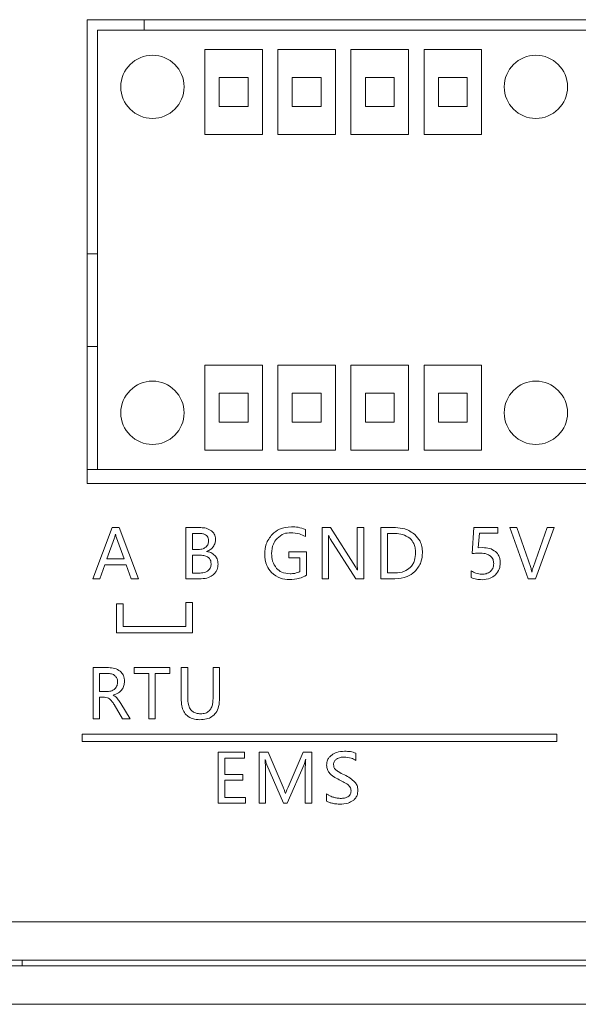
# Model space of a CAD drawing. Header units: millimetres. Extents: x 3082 to 3675, y 388 to 1418.
# Tile 10 of 22: x 3316 to 3345, y 568 to 619. Entities that reach past the tile are written whole.
import ezdxf

# ---------------------------------------------------------------- set-up
doc = ezdxf.new("R2010")
doc.units = ezdxf.units.MM

msp = doc.modelspace()

# ---------------------------------------------------------------- linework, layer by layer
at = {"color": 0, "linetype": 'ByBlock', "lineweight": 5}
for p, q in [((3374.352, 618.935), (3319.833, 618.935)), ((3319.833, 618.935), (3319.833, 594.74)), ((3322.803, 618.935), (3322.803, 618.383)), ((3320.373, 618.383), (3346.103, 618.383)), ((3320.373, 618.383), (3320.373, 595.483)), ((3325.973, 617.383), (3325.973, 612.945)), ((3328.973, 617.383), (3325.973, 617.383)), ((3328.973, 612.945), (3328.973, 617.383)), ((3329.783, 617.383), (3329.783, 612.945)), ((3332.783, 617.383), (3329.783, 617.383)), ((3332.783, 612.945), (3332.783, 617.383)), ((3333.593, 617.383), (3333.593, 612.945)), ((3336.593, 617.383), (3333.593, 617.383)), ((3336.593, 612.945), (3336.593, 617.383)), ((3337.403, 617.383), (3337.403, 612.945)), ((3340.403, 617.383), (3337.403, 617.383)), ((3340.403, 612.945), (3340.403, 617.383)), ((3326.723, 615.914), (3326.723, 614.414)), ((3328.223, 615.914), (3326.723, 615.914)), ((3328.223, 614.414), (3328.223, 615.914)), ((3330.533, 615.914), (3330.533, 614.414)), ((3332.033, 615.914), (3330.533, 615.914)), ((3332.033, 614.414), (3332.033, 615.914)), ((3334.343, 615.914), (3334.343, 614.414)), ((3335.843, 615.914), (3334.343, 615.914)), ((3335.843, 614.414), (3335.843, 615.914)), ((3339.653, 615.914), (3338.153, 615.914)), ((3338.153, 615.914), (3338.153, 614.414)), ((3339.653, 614.414), (3339.653, 615.914)), ((3326.723, 614.414), (3328.223, 614.414)), ((3330.533, 614.414), (3332.033, 614.414)), ((3334.343, 614.414), (3335.843, 614.414)), ((3338.153, 614.414), (3339.653, 614.414)), ((3325.973, 612.945), (3328.973, 612.945)), ((3329.783, 612.945), (3332.783, 612.945)), ((3333.593, 612.945), (3336.593, 612.945)), ((3337.403, 612.945), (3340.403, 612.945)), ((3319.833, 606.721), (3320.373, 606.721)), ((3319.833, 601.883), (3320.373, 601.883)), ((3328.973, 600.921), (3325.973, 600.921)), ((3325.973, 600.921), (3325.973, 596.483)), ((3328.973, 596.483), (3328.973, 600.921)), ((3332.783, 600.921), (3329.783, 600.921)), ((3329.783, 600.921), (3329.783, 596.483)), ((3332.783, 596.483), (3332.783, 600.921)), ((3336.593, 600.921), (3333.593, 600.921)), ((3333.593, 600.921), (3333.593, 596.483)), ((3336.593, 596.483), (3336.593, 600.921)), ((3340.403, 600.921), (3337.403, 600.921)), ((3337.403, 600.921), (3337.403, 596.483)), ((3340.403, 596.483), (3340.403, 600.921)), ((3326.723, 599.452), (3326.723, 597.952)), ((3328.223, 599.452), (3326.723, 599.452)), ((3328.223, 597.952), (3328.223, 599.452)), ((3332.033, 599.452), (3330.533, 599.452)), ((3330.533, 599.452), (3330.533, 597.952)), ((3332.033, 597.952), (3332.033, 599.452)), ((3335.843, 599.452), (3334.343, 599.452)), ((3334.343, 599.452), (3334.343, 597.952)), ((3335.843, 597.952), (3335.843, 599.452)), ((3339.653, 599.452), (3338.153, 599.452)), ((3338.153, 599.452), (3338.153, 597.952)), ((3339.653, 597.952), (3339.653, 599.452)), ((3326.723, 597.952), (3328.223, 597.952)), ((3330.533, 597.952), (3332.033, 597.952)), ((3334.343, 597.952), (3335.843, 597.952)), ((3338.153, 597.952), (3339.653, 597.952)), ((3325.973, 596.483), (3328.973, 596.483)), ((3329.783, 596.483), (3332.783, 596.483)), ((3333.593, 596.483), (3336.593, 596.483)), ((3337.403, 596.483), (3340.403, 596.483)), ((3319.833, 595.483), (3320.373, 595.483)), ((3346.103, 595.483), (3320.373, 595.483)), ((3319.833, 594.74), (3400.672, 594.74)), ((3321.133, 592.444), (3320.12, 589.776)), ((3321.501, 592.444), (3321.133, 592.444)), ((3321.314, 592.103), (3321.305, 592.103)), ((3322.513, 589.776), (3321.501, 592.444)), ((3324.979, 592.444), (3324.979, 589.776)), ((3325.76, 592.444), (3324.979, 592.444)), ((3325.322, 592.142), (3325.322, 591.307)), ((3325.666, 592.142), (3325.322, 592.142)), ((3331.213, 591.979), (3331.213, 592.351)), ((3332.52, 592.444), (3332.089, 592.444)), ((3332.089, 592.444), (3332.089, 589.776)), ((3333.821, 590.404), (3332.52, 592.444)), ((3334.261, 592.444), (3333.921, 592.444)), ((3333.921, 592.444), (3333.921, 590.61)), ((3334.261, 589.776), (3334.261, 592.444)), ((3335.156, 592.444), (3335.156, 589.776)), ((3335.915, 592.444), (3335.156, 592.444)), ((3335.901, 592.138), (3335.499, 592.138)), ((3335.499, 592.138), (3335.499, 590.081)), ((3340.005, 592.444), (3339.907, 591.09)), ((3341.248, 592.444), (3340.005, 592.444)), ((3340.234, 591.392), (3340.289, 592.148)), ((3340.289, 592.148), (3341.248, 592.148)), ((3341.248, 592.148), (3341.248, 592.444)), ((3341.872, 592.444), (3342.83, 589.776)), ((3342.253, 592.444), (3341.872, 592.444)), ((3342.969, 590.358), (3342.253, 592.444)), ((3343.821, 592.444), (3343.091, 590.361)), ((3343.211, 589.776), (3344.188, 592.444)), ((3344.188, 592.444), (3343.821, 592.444)), ((3321.262, 591.917), (3320.864, 590.808)), ((3321.756, 590.808), (3321.355, 591.917)), ((3332.415, 592.025), (3332.425, 592.025)), ((3332.429, 589.776), (3332.429, 591.651)), ((3332.516, 591.851), (3333.854, 589.776)), ((3325.322, 591.307), (3325.635, 591.307)), ((3326.063, 591.195), (3326.063, 591.202)), ((3330.354, 591.182), (3330.354, 590.877)), ((3331.277, 591.182), (3330.354, 591.182)), ((3331.277, 589.959), (3331.277, 591.182)), ((3340.476, 591.402), (3340.234, 591.392)), ((3320.864, 590.808), (3321.756, 590.808)), ((3325.322, 591.008), (3325.322, 590.077)), ((3325.678, 591.008), (3325.322, 591.008)), ((3330.354, 590.877), (3330.931, 590.877)), ((3330.931, 590.877), (3330.931, 590.155)), ((3320.5, 589.776), (3320.755, 590.506)), ((3320.755, 590.506), (3321.863, 590.506)), ((3321.863, 590.506), (3322.134, 589.776)), ((3325.322, 590.077), (3325.734, 590.077)), ((3333.938, 590.22), (3333.931, 590.22)), ((3335.499, 590.081), (3335.885, 590.081)), ((3339.87, 590.186), (3339.87, 589.841)), ((3343.031, 590.119), (3343.023, 590.119)), ((3320.12, 589.776), (3320.5, 589.776)), ((3322.134, 589.776), (3322.513, 589.776)), ((3324.979, 589.776), (3325.781, 589.776)), ((3332.089, 589.776), (3332.429, 589.776)), ((3333.854, 589.776), (3334.261, 589.776)), ((3335.156, 589.776), (3335.887, 589.776)), ((3342.83, 589.776), (3343.211, 589.776)), ((3324.979, 588.541), (3324.979, 587.288)), ((3325.325, 588.539), (3324.979, 588.541)), ((3325.325, 586.952), (3325.325, 588.539)), ((3321.361, 588.473), (3321.361, 586.952)), ((3321.717, 588.473), (3321.361, 588.473)), ((3321.717, 587.288), (3321.717, 588.473)), ((3324.979, 587.288), (3321.717, 587.288)), ((3321.361, 586.952), (3325.325, 586.952)), ((3320.95, 585.141), (3320.139, 585.141)), ((3320.139, 585.141), (3320.139, 582.473)), ((3324.152, 585.141), (3322.275, 585.141)), ((3322.275, 585.141), (3322.275, 584.835)), ((3324.152, 584.835), (3324.152, 585.141)), ((3324.736, 585.141), (3324.736, 583.52)), ((3325.079, 585.141), (3324.736, 585.141)), ((3325.079, 583.536), (3325.079, 585.141)), ((3326.396, 585.141), (3326.396, 583.51)), ((3326.739, 585.141), (3326.396, 585.141)), ((3326.739, 583.56), (3326.739, 585.141)), ((3320.893, 584.839), (3320.483, 584.839)), ((3320.483, 584.839), (3320.483, 583.897)), ((3322.275, 584.835), (3323.04, 584.835)), ((3323.04, 584.835), (3323.04, 582.473)), ((3323.385, 584.835), (3324.152, 584.835)), ((3323.385, 582.473), (3323.385, 584.835)), ((3320.483, 583.897), (3320.888, 583.897)), ((3320.483, 582.473), (3320.483, 583.596)), ((3320.483, 583.596), (3320.73, 583.596)), ((3321.187, 583.699), (3321.187, 583.708)), ((3321.235, 583.213), (3321.676, 582.473)), ((3322.081, 582.473), (3321.583, 583.272)), ((3320.139, 582.473), (3320.483, 582.473)), ((3321.676, 582.473), (3322.081, 582.473)), ((3323.04, 582.473), (3323.385, 582.473)), ((3344.338, 581.67), (3319.567, 581.67)), ((3319.567, 581.67), (3319.567, 581.281)), ((3344.338, 581.281), (3344.338, 581.67)), ((3319.567, 581.281), (3344.338, 581.281)), ((3326.661, 580.734), (3326.661, 578.066)), ((3328.031, 580.734), (3326.661, 580.734)), ((3327.005, 580.428), (3328.031, 580.428)), ((3327.005, 579.573), (3327.005, 580.428)), ((3328.031, 580.428), (3328.031, 580.734)), ((3329.268, 580.734), (3328.803, 580.734)), ((3328.803, 580.734), (3328.803, 578.066)), ((3329.113, 580.358), (3329.124, 580.358)), ((3330.053, 578.905), (3329.268, 580.734)), ((3331.107, 580.734), (3330.308, 578.912)), ((3331.549, 580.734), (3331.107, 580.734)), ((3331.225, 580.358), (3331.233, 580.358)), ((3331.549, 578.066), (3331.549, 580.734)), ((3333.844, 580.307), (3333.844, 580.682)), ((3329.131, 578.066), (3329.131, 579.818)), ((3329.203, 580.074), (3330.078, 578.066)), ((3330.269, 578.066), (3331.146, 580.09)), ((3331.208, 579.833), (3331.208, 578.066)), ((3327.956, 579.573), (3327.005, 579.573)), ((3327.005, 578.371), (3327.005, 579.268)), ((3327.005, 579.268), (3327.956, 579.268)), ((3327.956, 579.268), (3327.956, 579.573)), ((3328.091, 578.371), (3327.005, 578.371)), ((3328.091, 578.066), (3328.091, 578.371)), ((3330.183, 578.577), (3330.171, 578.577)), ((3332.322, 578.567), (3332.322, 578.175)), ((3326.661, 578.066), (3328.091, 578.066)), ((3328.803, 578.066), (3329.131, 578.066)), ((3330.078, 578.066), (3330.269, 578.066)), ((3331.208, 578.066), (3331.549, 578.066)), ((3155.943, 571.883), (3591.943, 571.883)), ((3593.943, 569.883), (3153.943, 569.883)), ((3153.943, 569.583), (3593.943, 569.583)), ((3316.443, 569.583), (3316.443, 569.883)), ((3591.943, 567.583), (3155.943, 567.583))]:
    msp.add_line(p, q, dxfattribs=at)
for centre in [(3323.238, 615.433), (3343.238, 615.433), (3323.238, 598.433), (3343.238, 598.433)]:
    msp.add_circle(centre, 1.65, dxfattribs=at)
for points, knots in [([(3321.305, 592.103), (3321.299, 592.063), (3321.288, 592.001), (3321.269, 591.94), (3321.262, 591.917)], [0, 0, 0, 0, 0.628462, 1, 1, 1, 1]), ([(3321.355, 591.917), (3321.347, 591.945), (3321.33, 592.006), (3321.319, 592.069), (3321.314, 592.103)], [0, 0, 0, 0, 0.4590063, 1, 1, 1, 1]), ([(3326.167, 591.766), (3326.164, 591.809), (3326.159, 591.89), (3326.103, 592), (3326.002, 592.084), (3325.85, 592.135), (3325.732, 592.14), (3325.666, 592.142)], [0, 0, 0, 0, 0.180844, 0.340905, 0.502418, 0.723459, 1, 1, 1, 1]), ([(3326.32, 592.276), (3326.229, 592.33), (3326.057, 592.433), (3325.856, 592.44), (3325.76, 592.444)], [0, 0, 0, 0, 0.5229306, 1, 1, 1, 1]), ([(3326.529, 591.831), (3326.526, 591.88), (3326.52, 591.976), (3326.46, 592.138), (3326.373, 592.223), (3326.32, 592.276)], [0, 0, 0, 0, 0.291075, 0.56386, 1, 1, 1, 1]), ([(3330.483, 592.489), (3330.269, 592.47), (3329.893, 592.436), (3329.607, 592.195), (3329.484, 592.091)], [0, 0, 0, 0, 0.570112, 1, 1, 1, 1]), ([(3329.736, 591.883), (3329.851, 591.978), (3330.06, 592.152), (3330.33, 592.172), (3330.452, 592.181)], [0, 0, 0, 0, 0.5492503, 1, 1, 1, 1]), ([(3330.452, 592.181), (3330.608, 592.172), (3330.876, 592.157), (3331.113, 592.032), (3331.213, 591.979)], [0, 0, 0, 0, 0.579107, 1, 1, 1, 1]), ([(3331.213, 592.351), (3331.089, 592.395), (3330.852, 592.479), (3330.602, 592.486), (3330.483, 592.489)], [0, 0, 0, 0, 0.525132, 1, 1, 1, 1]), ([(3336.668, 591.886), (3336.544, 591.967), (3336.31, 592.119), (3336.031, 592.132), (3335.901, 592.138)], [0, 0, 0, 0, 0.529764, 1, 1, 1, 1]), ([(3336.92, 592.091), (3336.755, 592.204), (3336.45, 592.414), (3336.083, 592.434), (3335.915, 592.444)], [0, 0, 0, 0, 0.541285, 1, 1, 1, 1]), ([(3326.026, 591.429), (3326.071, 591.481), (3326.156, 591.578), (3326.163, 591.706), (3326.167, 591.766)], [0, 0, 0, 0, 0.536784, 1, 1, 1, 1]), ([(3326.405, 591.442), (3326.445, 591.508), (3326.517, 591.628), (3326.525, 591.768), (3326.529, 591.831)], [0, 0, 0, 0, 0.5517004, 1, 1, 1, 1]), ([(3329.484, 592.091), (3329.359, 591.927), (3329.129, 591.624), (3329.105, 591.247), (3329.094, 591.075)], [0, 0, 0, 0, 0.543368, 1, 1, 1, 1]), ([(3329.455, 591.097), (3329.467, 591.266), (3329.487, 591.557), (3329.663, 591.786), (3329.736, 591.883)], [0, 0, 0, 0, 0.581361, 1, 1, 1, 1]), ([(3332.429, 591.651), (3332.429, 591.737), (3332.43, 591.862), (3332.419, 591.987), (3332.415, 592.025)], [0, 0, 0, 0, 0.688335, 1, 1, 1, 1]), ([(3332.425, 592.025), (3332.44, 591.993), (3332.466, 591.933), (3332.5, 591.877), (3332.516, 591.851)], [0, 0, 0, 0, 0.544494, 1, 1, 1, 1]), ([(3336.96, 591.135), (3336.956, 591.222), (3336.948, 591.386), (3336.871, 591.658), (3336.744, 591.801), (3336.668, 591.886)], [0, 0, 0, 0, 0.315219, 0.594932, 1, 1, 1, 1]), ([(3337.32, 591.143), (3337.315, 591.249), (3337.304, 591.451), (3337.192, 591.794), (3337.022, 591.979), (3336.92, 592.091)], [0, 0, 0, 0, 0.298042, 0.57367, 1, 1, 1, 1]), ([(3325.635, 591.307), (3325.719, 591.311), (3325.861, 591.318), (3325.978, 591.397), (3326.026, 591.429)], [0, 0, 0, 0, 0.596131, 1, 1, 1, 1]), ([(3326.063, 591.202), (3326.138, 591.233), (3326.271, 591.287), (3326.365, 591.395), (3326.405, 591.442)], [0, 0, 0, 0, 0.570203, 1, 1, 1, 1]), ([(3326.496, 590.989), (3326.427, 591.047), (3326.301, 591.155), (3326.138, 591.182), (3326.063, 591.195)], [0, 0, 0, 0, 0.5397292, 1, 1, 1, 1]), ([(3329.094, 591.075), (3329.109, 590.863), (3329.134, 590.5), (3329.355, 590.216), (3329.447, 590.097)], [0, 0, 0, 0, 0.583004, 1, 1, 1, 1]), ([(3329.714, 590.317), (3329.631, 590.44), (3329.471, 590.676), (3329.46, 590.961), (3329.455, 591.097)], [0, 0, 0, 0, 0.520582, 1, 1, 1, 1]), ([(3336.676, 590.358), (3336.724, 590.413), (3336.823, 590.526), (3336.937, 590.791), (3336.951, 591.001), (3336.96, 591.135)], [0, 0, 0, 0, 0.2598848, 0.5277548, 1, 1, 1, 1]), ([(3336.92, 590.15), (3337.048, 590.307), (3337.286, 590.598), (3337.31, 590.972), (3337.32, 591.143)], [0, 0, 0, 0, 0.540191, 1, 1, 1, 1]), ([(3339.907, 591.09), (3339.987, 591.097), (3340.138, 591.111), (3340.289, 591.112), (3340.359, 591.112)], [0, 0, 0, 0, 0.533656, 1, 1, 1, 1]), ([(3340.359, 591.112), (3340.468, 591.108), (3340.649, 591.101), (3340.801, 591.007), (3340.861, 590.971)], [0, 0, 0, 0, 0.60538, 1, 1, 1, 1]), ([(3341.139, 591.191), (3341.034, 591.259), (3340.831, 591.389), (3340.591, 591.398), (3340.476, 591.402)], [0, 0, 0, 0, 0.520915, 1, 1, 1, 1]), ([(3341.381, 590.599), (3341.377, 590.666), (3341.371, 590.794), (3341.305, 591.008), (3341.201, 591.122), (3341.139, 591.191)], [0, 0, 0, 0, 0.305541, 0.58297, 1, 1, 1, 1]), ([(3326.298, 590.549), (3326.294, 590.602), (3326.288, 590.701), (3326.218, 590.834), (3326.093, 590.937), (3325.905, 590.999), (3325.759, 591.004), (3325.678, 591.008)], [0, 0, 0, 0, 0.178946, 0.338003, 0.499563, 0.721709, 1, 1, 1, 1]), ([(3326.658, 590.546), (3326.651, 590.64), (3326.638, 590.805), (3326.538, 590.934), (3326.496, 590.989)], [0, 0, 0, 0, 0.573785, 1, 1, 1, 1]), ([(3333.921, 590.61), (3333.921, 590.523), (3333.921, 590.393), (3333.933, 590.264), (3333.938, 590.22)], [0, 0, 0, 0, 0.6617796, 1, 1, 1, 1]), ([(3340.861, 590.971), (3340.892, 590.943), (3340.952, 590.887), (3341.024, 590.752), (3341.033, 590.642), (3341.039, 590.573)], [0, 0, 0, 0, 0.2735102, 0.5422165, 1, 1, 1, 1]), ([(3341.039, 590.573), (3341.031, 590.484), (3341.017, 590.328), (3340.912, 590.214), (3340.868, 590.164)], [0, 0, 0, 0, 0.571578, 1, 1, 1, 1]), ([(3341.122, 589.969), (3341.205, 590.069), (3341.358, 590.253), (3341.373, 590.49), (3341.381, 590.599)], [0, 0, 0, 0, 0.542975, 1, 1, 1, 1]), ([(3325.734, 590.077), (3325.825, 590.081), (3325.976, 590.088), (3326.101, 590.17), (3326.151, 590.202)], [0, 0, 0, 0, 0.6032422, 1, 1, 1, 1]), ([(3326.151, 590.202), (3326.198, 590.256), (3326.285, 590.356), (3326.294, 590.488), (3326.298, 590.549)], [0, 0, 0, 0, 0.5370783, 1, 1, 1, 1]), ([(3326.412, 589.989), (3326.454, 590.03), (3326.536, 590.111), (3326.637, 590.3), (3326.65, 590.451), (3326.658, 590.546)], [0, 0, 0, 0, 0.279706, 0.550775, 1, 1, 1, 1]), ([(3329.447, 590.097), (3329.595, 589.979), (3329.869, 589.762), (3330.216, 589.741), (3330.376, 589.731)], [0, 0, 0, 0, 0.539873, 1, 1, 1, 1]), ([(3330.415, 590.037), (3330.261, 590.05), (3329.997, 590.071), (3329.798, 590.244), (3329.714, 590.317)], [0, 0, 0, 0, 0.577862, 1, 1, 1, 1]), ([(3330.931, 590.155), (3330.844, 590.117), (3330.678, 590.046), (3330.499, 590.04), (3330.415, 590.037)], [0, 0, 0, 0, 0.530091, 1, 1, 1, 1]), ([(3333.931, 590.22), (3333.917, 590.246), (3333.883, 590.309), (3333.844, 590.369), (3333.821, 590.404)], [0, 0, 0, 0, 0.411814, 1, 1, 1, 1]), ([(3335.885, 590.081), (3336.058, 590.091), (3336.351, 590.109), (3336.582, 590.286), (3336.676, 590.358)], [0, 0, 0, 0, 0.5911779, 1, 1, 1, 1]), ([(3335.887, 589.776), (3336.108, 589.792), (3336.49, 589.821), (3336.792, 590.052), (3336.92, 590.15)], [0, 0, 0, 0, 0.577269, 1, 1, 1, 1]), ([(3340.419, 590.01), (3340.313, 590.02), (3340.117, 590.04), (3339.947, 590.14), (3339.87, 590.186)], [0, 0, 0, 0, 0.540625, 1, 1, 1, 1]), ([(3340.868, 590.164), (3340.795, 590.115), (3340.66, 590.022), (3340.496, 590.014), (3340.419, 590.01)], [0, 0, 0, 0, 0.531844, 1, 1, 1, 1]), ([(3343.023, 590.119), (3343.016, 590.166), (3343.004, 590.247), (3342.979, 590.326), (3342.969, 590.358)], [0, 0, 0, 0, 0.587689, 1, 1, 1, 1]), ([(3343.091, 590.361), (3343.076, 590.316), (3343.048, 590.237), (3343.036, 590.154), (3343.031, 590.119)], [0, 0, 0, 0, 0.572394, 1, 1, 1, 1]), ([(3325.781, 589.776), (3325.915, 589.785), (3326.146, 589.801), (3326.333, 589.933), (3326.412, 589.989)], [0, 0, 0, 0, 0.580778, 1, 1, 1, 1]), ([(3330.376, 589.731), (3330.556, 589.742), (3330.872, 589.761), (3331.155, 589.899), (3331.277, 589.959)], [0, 0, 0, 0, 0.570673, 1, 1, 1, 1]), ([(3339.87, 589.841), (3339.957, 589.805), (3340.136, 589.732), (3340.329, 589.73), (3340.428, 589.729)], [0, 0, 0, 0, 0.488611, 1, 1, 1, 1]), ([(3340.428, 589.729), (3340.578, 589.739), (3340.834, 589.755), (3341.038, 589.906), (3341.122, 589.969)], [0, 0, 0, 0, 0.5869467, 1, 1, 1, 1]), ([(3321.557, 584.953), (3321.461, 585.013), (3321.274, 585.129), (3321.055, 585.137), (3320.95, 585.141)], [0, 0, 0, 0, 0.518706, 1, 1, 1, 1]), ([(3321.777, 584.428), (3321.774, 584.487), (3321.768, 584.6), (3321.708, 584.791), (3321.614, 584.892), (3321.557, 584.953)], [0, 0, 0, 0, 0.303856, 0.580603, 1, 1, 1, 1]), ([(3321.283, 584.722), (3321.255, 584.742), (3321.198, 584.785), (3321.065, 584.83), (3320.961, 584.836), (3320.893, 584.839)], [0, 0, 0, 0, 0.244864, 0.511004, 1, 1, 1, 1]), ([(3321.187, 583.708), (3321.285, 583.742), (3321.468, 583.805), (3321.664, 583.99), (3321.764, 584.206), (3321.772, 584.352), (3321.777, 584.428)], [0, 0, 0, 0, 0.307193, 0.570687, 0.775008, 1, 1, 1, 1]), ([(3321.27, 584.035), (3321.317, 584.092), (3321.404, 584.198), (3321.413, 584.334), (3321.417, 584.396)], [0, 0, 0, 0, 0.543515, 1, 1, 1, 1]), ([(3321.417, 584.396), (3321.415, 584.433), (3321.411, 584.503), (3321.374, 584.621), (3321.317, 584.684), (3321.283, 584.722)], [0, 0, 0, 0, 0.304309, 0.581293, 1, 1, 1, 1]), ([(3320.888, 583.897), (3320.97, 583.903), (3321.111, 583.914), (3321.223, 583.999), (3321.27, 584.035)], [0, 0, 0, 0, 0.579343, 1, 1, 1, 1]), ([(3320.73, 583.596), (3320.784, 583.592), (3320.878, 583.586), (3320.958, 583.537), (3320.993, 583.516)], [0, 0, 0, 0, 0.573999, 1, 1, 1, 1]), ([(3320.993, 583.516), (3321.038, 583.473), (3321.133, 583.383), (3321.2, 583.271), (3321.235, 583.213)], [0, 0, 0, 0, 0.4809181, 1, 1, 1, 1]), ([(3321.376, 583.566), (3321.345, 583.596), (3321.288, 583.651), (3321.218, 583.684), (3321.187, 583.699)], [0, 0, 0, 0, 0.55747, 1, 1, 1, 1]), ([(3321.583, 583.272), (3321.543, 583.338), (3321.48, 583.441), (3321.403, 583.534), (3321.376, 583.566)], [0, 0, 0, 0, 0.647505, 1, 1, 1, 1]), ([(3324.736, 583.52), (3324.741, 583.396), (3324.75, 583.168), (3324.852, 582.859), (3325.042, 582.611), (3325.345, 582.45), (3325.586, 582.436), (3325.716, 582.428)], [0, 0, 0, 0, 0.221489, 0.407019, 0.572034, 0.76877, 1, 1, 1, 1]), ([(3325.749, 582.734), (3325.672, 582.739), (3325.529, 582.747), (3325.336, 582.834), (3325.185, 582.995), (3325.092, 583.239), (3325.084, 583.43), (3325.079, 583.536)], [0, 0, 0, 0, 0.191771, 0.358479, 0.520573, 0.735072, 1, 1, 1, 1]), ([(3325.716, 582.428), (3325.833, 582.434), (3326.05, 582.445), (3326.343, 582.567), (3326.575, 582.792), (3326.72, 583.139), (3326.732, 583.411), (3326.739, 583.56)], [0, 0, 0, 0, 0.200008, 0.371786, 0.534447, 0.744017, 1, 1, 1, 1]), ([(3326.396, 583.51), (3326.392, 583.422), (3326.386, 583.261), (3326.32, 583.043), (3326.196, 582.867), (3325.996, 582.75), (3325.835, 582.74), (3325.749, 582.734)], [0, 0, 0, 0, 0.228751, 0.419077, 0.585141, 0.777532, 1, 1, 1, 1]), ([(3329.131, 579.818), (3329.131, 579.933), (3329.13, 580.113), (3329.118, 580.293), (3329.113, 580.358)], [0, 0, 0, 0, 0.637109, 1, 1, 1, 1]), ([(3329.124, 580.358), (3329.138, 580.293), (3329.159, 580.196), (3329.192, 580.104), (3329.203, 580.074)], [0, 0, 0, 0, 0.681266, 1, 1, 1, 1]), ([(3331.146, 580.09), (3331.161, 580.13), (3331.193, 580.218), (3331.214, 580.309), (3331.225, 580.358)], [0, 0, 0, 0, 0.459187, 1, 1, 1, 1]), ([(3331.233, 580.358), (3331.225, 580.253), (3331.212, 580.078), (3331.209, 579.903), (3331.208, 579.833)], [0, 0, 0, 0, 0.601433, 1, 1, 1, 1]), ([(3332.59, 580.584), (3332.545, 580.547), (3332.458, 580.473), (3332.347, 580.295), (3332.333, 580.148), (3332.324, 580.057)], [0, 0, 0, 0, 0.286901, 0.557576, 1, 1, 1, 1]), ([(3333.262, 580.779), (3333.121, 580.771), (3332.881, 580.758), (3332.675, 580.635), (3332.59, 580.584)], [0, 0, 0, 0, 0.585715, 1, 1, 1, 1]), ([(3332.685, 580.087), (3332.687, 580.119), (3332.691, 580.182), (3332.736, 580.288), (3332.799, 580.339), (3332.838, 580.371)], [0, 0, 0, 0, 0.287422, 0.557236, 1, 1, 1, 1]), ([(3332.838, 580.371), (3332.904, 580.404), (3333.029, 580.468), (3333.169, 580.472), (3333.236, 580.474)], [0, 0, 0, 0, 0.522395, 1, 1, 1, 1]), ([(3333.236, 580.474), (3333.363, 580.468), (3333.579, 580.456), (3333.767, 580.351), (3333.844, 580.307)], [0, 0, 0, 0, 0.588312, 1, 1, 1, 1]), ([(3333.844, 580.682), (3333.753, 580.713), (3333.565, 580.777), (3333.365, 580.778), (3333.262, 580.779)], [0, 0, 0, 0, 0.47987, 1, 1, 1, 1]), ([(3332.324, 580.057), (3332.331, 579.978), (3332.342, 579.836), (3332.418, 579.717), (3332.451, 579.665)], [0, 0, 0, 0, 0.562394, 1, 1, 1, 1]), ([(3332.791, 579.823), (3332.757, 579.865), (3332.694, 579.943), (3332.688, 580.042), (3332.685, 580.087)], [0, 0, 0, 0, 0.544447, 1, 1, 1, 1]), ([(3333.253, 579.546), (3333.143, 579.599), (3332.981, 579.678), (3332.838, 579.787), (3332.791, 579.823)], [0, 0, 0, 0, 0.6744199, 1, 1, 1, 1]), ([(3332.451, 579.665), (3332.481, 579.631), (3332.548, 579.555), (3332.725, 579.428), (3332.877, 579.348), (3332.978, 579.294)], [0, 0, 0, 0, 0.207817, 0.469635, 1, 1, 1, 1]), ([(3332.978, 579.294), (3333.068, 579.25), (3333.201, 579.184), (3333.329, 579.108), (3333.371, 579.083)], [0, 0, 0, 0, 0.668697, 1, 1, 1, 1]), ([(3333.8, 579.17), (3333.72, 579.245), (3333.557, 579.397), (3333.356, 579.495), (3333.253, 579.546)], [0, 0, 0, 0, 0.48799, 1, 1, 1, 1]), ([(3330.171, 578.577), (3330.155, 578.631), (3330.121, 578.742), (3330.076, 578.85), (3330.053, 578.905)], [0, 0, 0, 0, 0.483434, 1, 1, 1, 1]), ([(3330.308, 578.912), (3330.289, 578.863), (3330.246, 578.752), (3330.205, 578.64), (3330.183, 578.577)], [0, 0, 0, 0, 0.445071, 1, 1, 1, 1]), ([(3333.371, 579.083), (3333.408, 579.056), (3333.47, 579.011), (3333.517, 578.95), (3333.536, 578.924)], [0, 0, 0, 0, 0.578778, 1, 1, 1, 1]), ([(3333.536, 578.924), (3333.556, 578.889), (3333.59, 578.826), (3333.595, 578.754), (3333.596, 578.722)], [0, 0, 0, 0, 0.5543273, 1, 1, 1, 1]), ([(3333.703, 578.209), (3333.746, 578.246), (3333.831, 578.319), (3333.936, 578.503), (3333.949, 578.653), (3333.957, 578.748)], [0, 0, 0, 0, 0.275606, 0.543885, 1, 1, 1, 1]), ([(3333.957, 578.748), (3333.948, 578.834), (3333.933, 578.989), (3333.841, 579.114), (3333.8, 579.17)], [0, 0, 0, 0, 0.552519, 1, 1, 1, 1]), ([(3332.649, 578.392), (3332.579, 578.417), (3332.461, 578.461), (3332.362, 578.537), (3332.322, 578.567)], [0, 0, 0, 0, 0.595255, 1, 1, 1, 1]), ([(3333.037, 578.323), (3332.965, 578.327), (3332.833, 578.335), (3332.707, 578.374), (3332.649, 578.392)], [0, 0, 0, 0, 0.539775, 1, 1, 1, 1]), ([(3333.596, 578.722), (3333.593, 578.676), (3333.588, 578.589), (3333.524, 578.473), (3333.411, 578.384), (3333.242, 578.33), (3333.11, 578.326), (3333.037, 578.323)], [0, 0, 0, 0, 0.1752487, 0.3320209, 0.4933399, 0.7176478, 1, 1, 1, 1]), ([(3332.322, 578.175), (3332.369, 578.15), (3332.467, 578.1), (3332.574, 578.077), (3332.629, 578.065)], [0, 0, 0, 0, 0.484513, 1, 1, 1, 1]), ([(3332.629, 578.065), (3332.702, 578.051), (3332.823, 578.028), (3332.947, 578.023), (3332.997, 578.021)], [0, 0, 0, 0, 0.598044, 1, 1, 1, 1]), ([(3332.997, 578.021), (3333.149, 578.027), (3333.401, 578.036), (3333.617, 578.16), (3333.703, 578.209)], [0, 0, 0, 0, 0.605491, 1, 1, 1, 1])]:
    msp.add_open_spline(points, degree=3, knots=knots, dxfattribs=at)

doc.saveas('drawing.dxf')
